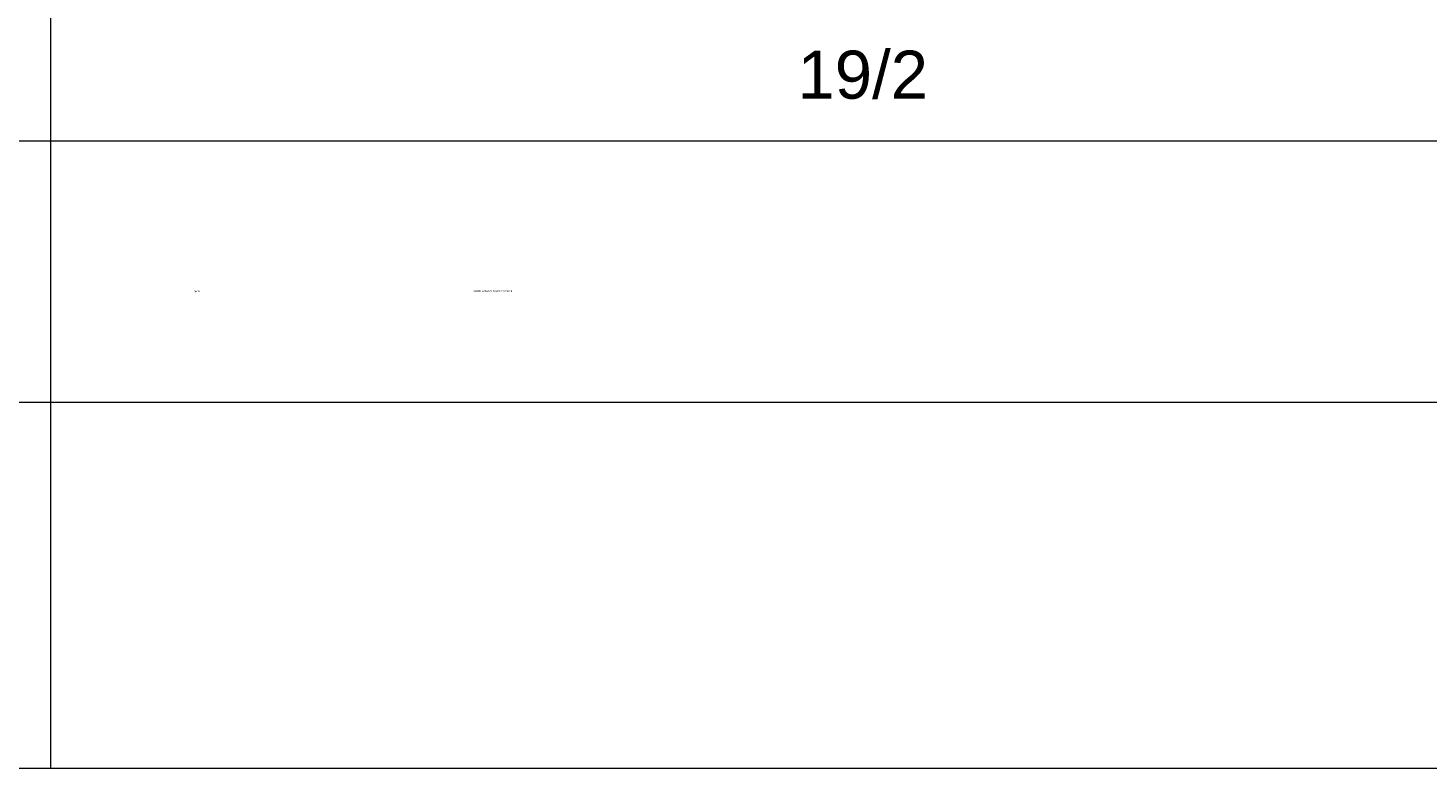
# Model space of a CAD drawing. Header units: millimetres. Extents: x 116 to 15750, y -6945 to 9999.
# Tile 57 of 150: x 7272 to 7753, y -3682 to -3428. Entities that reach past the tile are written whole.
import ezdxf

# ---------------------------------------------------------------- set-up
doc = ezdxf.new("R2010")
doc.units = ezdxf.units.MM
doc.layers.get('0').update_dxf_attribs({"color": 252})
doc.styles.get("Standard").update_dxf_attribs({"font": 'simplex.shx'})

msp = doc.modelspace()

# ---------------------------------------------------------------- hatches: boundary and pattern name
h = msp.add_hatch(color=7)
h.dxf.hatch_style = 2
h.paths.add_polyline_path([(7328.57, -3518.53), (7328.57, -3518.89), (7328.57, -3518.58), (7328.57, -3518.89), (7328.57, -3518.58), (7328.89, -3518.58), (7328.93, -3518.89), (7328.57, -3518.89), (7328.93, -3518.89), (7328.93, -3518.53)])
h = msp.add_hatch(color=7)
h.dxf.hatch_style = 2
h.paths.add_polyline_path([(7383.89, -3518.53), (7383.89, -3518.89), (7383.89, -3518.58), (7383.89, -3518.89)])

# ---------------------------------------------------------------- linework, layer by layer
at = {"color": 7, "lineweight": 0}
msp.add_lwpolyline([(4080.97, -3682.38), (8114.39, -3682.38), (8114.39, -751.74), (4080.97, -751.74)], close=True, dxfattribs=at)
for points in [[(7279.53, -3157.6), (7279.53, -3682.38)], [(7093.24, -3466.94), (8114.39, -3466.94)], [(7093.24, -3556.75), (7827.97, -3556.75)], [(7093.24, -3682.38), (8114.39, -3682.38)]]:
    msp.add_lwpolyline(points, dxfattribs=at)

# ---------------------------------------------------------------- texts
at = {"color": 7, "attachment_point": 1}
for s, insert, char_height in [('{\\fArial|b0|i0|c0;19/2}', (7536, -3435.97), 16.5077), ('{\\fT3romans.shxHorz2_548003N0|b0|i0|c0;mgr in}', (7328.57, -3518.33), 0.5633), ('{\\fT3romans.shxHorz2_548003N0|b0|i0|c0;MAREK KARASZ LBS.0014/PWOS/15}', (7424.62, -3518.33), 0.5633)]:
    msp.add_mtext(s, dxfattribs=dict(at, insert=insert, char_height=char_height))

doc.saveas('drawing.dxf')
